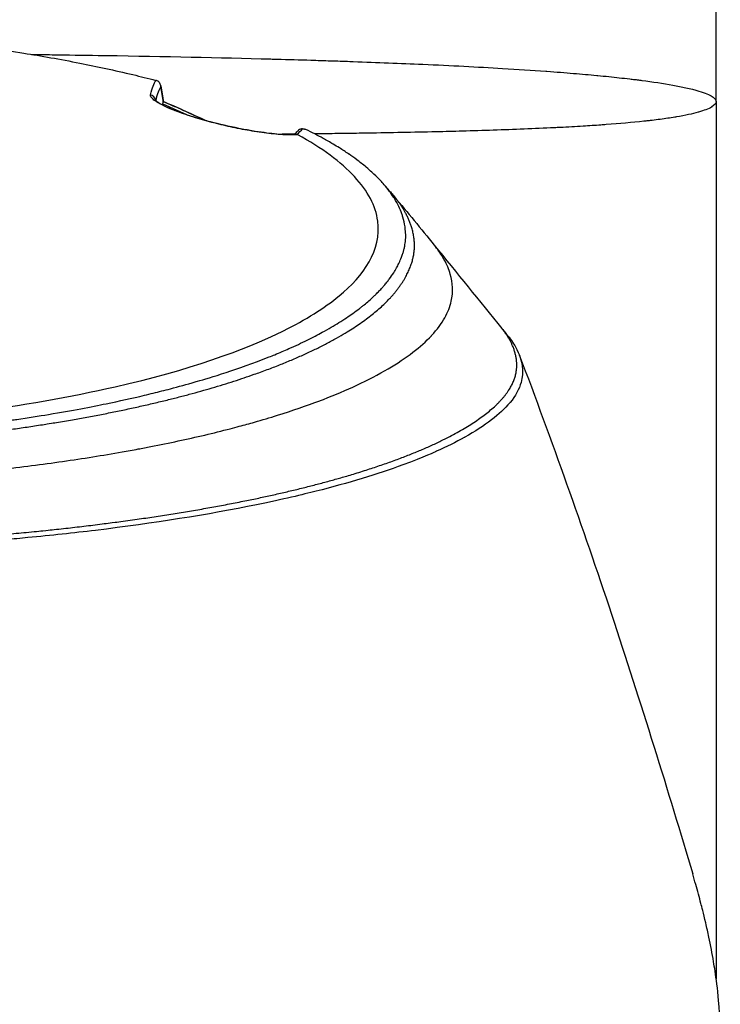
# Model space of a CAD drawing. Header units: millimetres. Extents: x 0 to 5219, y 0 to 2970.
# Tile 161 of 229: x 2816 to 2869, y 951 to 1026. Entities that reach past the tile are written whole.
import ezdxf

# ---------------------------------------------------------------- set-up
doc = ezdxf.new("R2010")
doc.units = ezdxf.units.MM
doc.header["$LTSCALE"] = 0.2

# ---------------------------------------------------------------- blocks, each defined once
blk = doc.blocks.new('Blk$A16R1-4W24P')
for p, q in [((76, 278.7), (76, 286.5)), ((33.46, 278.733), (33.46, 278.732)), ((34.013, 278.524), (34.045, 278.644)), ((34.013, 278.524), (35.803, 277.714)), ((76, 278.7), (76, 212.117)), ((37.333, 277.241), (37.334, 277.241)), ((37.392, 277.225), (37.392, 277.225)), ((42.847, 276.219), (42.846, 276.219)), ((43.937, 276.178), (43.937, 276.178)), ((43.949, 276.178), (43.949, 276.178)), ((54.614, 267.805), (54.613, 267.806)), ((44.481, 260.365), (44.481, 260.365)), ((42.661, 259.558), (42.661, 259.56)), ((42.885, 259.653), (42.885, 259.652)), ((42.964, 259.687), (42.964, 259.685)), ((43.655, 259.986), (43.655, 259.985)), ((41.467, 259.082), (41.467, 259.085)), ((42.015, 259.296), (42.015, 259.298)), ((35.258, 257.085), (35.258, 257.088)), ((36.069, 257.309), (36.069, 257.313)), ((36.087, 257.314), (36.087, 257.318)), ((36.281, 257.369), (36.281, 257.373)), ((36.561, 257.454), (36.561, 257.45)), ((37.194, 257.64), (37.194, 257.636)), ((37.712, 257.797), (37.712, 257.792)), ((59.78, 255.25), (59.779, 255.25))]:
    blk.add_line(p, q)
for centre, major_axis, ratio, start_param, end_param in [((43.513, -106.109), (-15.035, 405.713), 0.037007, 5.958966, 5.968383), ((32.958, 278.745), (0.484, -0.125), 0.991703, 0.372415, 1.609148), ((34.052, 277.419), (-0.034, 1.113), 0.035481, 0.442922, 0.442981), ((34.052, 277.419), (-0.034, 1.113), 0.035481, 0.120728, 0.391593), ((35.001, 277.205), (0.408, 0.913), 0.344075, 0.000447, 0.136468), ((-70.346, 289.37), (115.233, -12.115), 0.093373, 6.180581, 6.223754), ((-111.531, -277.025), (84.371, 627.877), 0.316512, 5.766006, 5.766009)]:
    blk.add_ellipse(centre, major_axis=major_axis, ratio=ratio, start_param=start_param, end_param=end_param)
for points, knots in [([(15.516, 283.409), (15.817, 283.378), (16.223, 283.336), (16.733, 283.28), (17.348, 283.213), (18.113, 283.126), (19.02, 283.012), (20.252, 282.857), (21.748, 282.654), (23.468, 282.379), (24.767, 282.172), (26.193, 281.924), (27.718, 281.623), (28.995, 281.372), (30.342, 281.083), (31.734, 280.75), (32.307, 280.613), (32.888, 280.468), (33.475, 280.316)], [0.725888, 0.725888, 0.725888, 0.725888, 0.7677448, 0.7677448, 0.7677448, 0.8182395, 0.8182395, 0.8182395, 0.8868614, 0.8868614, 0.8868614, 0.9386872, 0.9386872, 0.9386872, 0.9821087, 0.9821087, 0.9821087, 1, 1, 1, 1]), ([(24.047, 282.285), (24.567, 282.279), (25.085, 282.272), (25.6, 282.265), (26.785, 282.249), (27.951, 282.232), (29.097, 282.214), (29.308, 282.211), (29.518, 282.208), (29.728, 282.204), (34.13, 282.133), (38.304, 282.045), (42.193, 281.94), (42.348, 281.936), (42.504, 281.931), (42.659, 281.927), (43.537, 281.903), (44.398, 281.878), (45.245, 281.852), (45.748, 281.836), (46.245, 281.82), (46.738, 281.804), (47.233, 281.788), (47.723, 281.772), (48.206, 281.755), (48.288, 281.752), (48.37, 281.749), (48.451, 281.746), (50.299, 281.681), (52.029, 281.613), (53.737, 281.538), (55.87, 281.443), (57.895, 281.339), (59.788, 281.226), (60.932, 281.157), (62.028, 281.085), (63.072, 281.01), (63.103, 281.007), (63.134, 281.005), (63.164, 281.003), (63.857, 280.952), (64.529, 280.9), (65.174, 280.847), (65.787, 280.796), (66.375, 280.744), (66.942, 280.69), (66.968, 280.688), (66.993, 280.686), (67.018, 280.683), (67.586, 280.629), (68.131, 280.574), (68.651, 280.517), (68.923, 280.487), (69.187, 280.457), (69.445, 280.427), (69.574, 280.411), (69.702, 280.396), (69.827, 280.381), (69.89, 280.373), (69.952, 280.365), (70.014, 280.357), (70.075, 280.35), (70.149, 280.34), (70.197, 280.334), (70.255, 280.327), (70.311, 280.32), (70.368, 280.312), (71.187, 280.205), (71.98, 280.087), (72.704, 279.956), (73.056, 279.892), (73.391, 279.826), (73.704, 279.757), (73.88, 279.718), (74.049, 279.678), (74.21, 279.637), (74.321, 279.609), (74.427, 279.581), (74.529, 279.552), (74.995, 279.421), (75.374, 279.281), (75.631, 279.133), (75.867, 278.996), (76, 278.851), (76, 278.7)], [0.5998245, 0.5998245, 0.5998245, 0.5998245, 0.6065856, 0.6065856, 0.6065856, 0.6221334, 0.6221334, 0.6221334, 0.625, 0.625, 0.625, 0.6850898, 0.6850898, 0.6850898, 0.6875, 0.6875, 0.6875, 0.7011464, 0.7011464, 0.7011464, 0.7092438, 0.7092438, 0.7092438, 0.7173743, 0.7173743, 0.7173743, 0.71875, 0.71875, 0.71875, 0.7499738, 0.7499738, 0.7499738, 0.7889478, 0.7889478, 0.7889478, 0.8125, 0.8125, 0.8125, 0.8131921, 0.8131921, 0.8131921, 0.8288728, 0.8288728, 0.8288728, 0.84375, 0.84375, 0.84375, 0.8444134, 0.8444134, 0.8444134, 0.859375, 0.859375, 0.859375, 0.8671875, 0.8671875, 0.8671875, 0.8710937, 0.8710937, 0.8710937, 0.8730469, 0.8730469, 0.8730469, 0.8749735, 0.8749735, 0.8749735, 0.8773485, 0.8773485, 0.8773485, 0.9115235, 0.9115235, 0.9115235, 0.9281399, 0.9281399, 0.9281399, 0.9375, 0.9375, 0.9375, 0.9439123, 0.9439123, 0.9439123, 0.973127, 0.973127, 0.973127, 1, 1, 1, 1]), ([(33.578, 280.278), (33.561, 280.286), (33.544, 280.293), (33.509, 280.306), (33.491, 280.311), (33.475, 280.316)], [0.00000099, 0.00000099, 0.00000099, 0.00000099, 0.00577902, 0.00577902, 0.01216888, 0.01216888, 0.01216888, 0.01216888]), ([(33.866, 279.839), (33.866, 279.84), (33.866, 279.841), (33.864, 279.886), (33.857, 279.93), (33.83, 280.017), (33.81, 280.06), (33.759, 280.138), (33.728, 280.174), (33.658, 280.234), (33.619, 280.259), (33.578, 280.278)], [-0.00029029, -0.00029029, -0.00029029, -0.00029029, 0, 0, 0.01344781, 0.01344781, 0.02760524, 0.02760524, 0.04173847, 0.04173847, 0.0554912, 0.0554912, 0.0554912, 0.0554912]), ([(44.253, 276.193), (43.963, 276.171), (43.605, 276.172), (43.189, 276.195), (42.742, 276.221), (42.238, 276.272), (41.687, 276.346), (41.395, 276.385), (41.089, 276.432), (40.772, 276.485), (40.442, 276.541), (40.106, 276.602), (39.767, 276.67), (39.029, 276.816), (38.31, 276.982), (37.62, 277.164), (37.261, 277.259), (36.91, 277.359), (36.564, 277.464), (36.227, 277.567), (35.905, 277.672), (35.598, 277.779), (35.294, 277.884), (35.014, 277.988), (34.759, 278.091), (34.501, 278.194), (34.277, 278.292), (34.086, 278.384), (33.706, 278.568), (33.438, 278.731), (33.268, 278.876), (33.104, 279.017), (33.039, 279.134), (33.064, 279.23)], [0.0000002, 0.0000002, 0.0000002, 0.0000002, 0.125, 0.125, 0.125, 0.25, 0.25, 0.25, 0.3125, 0.3125, 0.3125, 0.375, 0.375, 0.375, 0.5, 0.5, 0.5, 0.5625, 0.5625, 0.5625, 0.625, 0.625, 0.625, 0.6875, 0.6875, 0.6875, 0.75, 0.75, 0.75, 0.875, 0.875, 0.875, 1, 1, 1, 1]), ([(33.422, 278.839), (33.422, 278.839), (33.423, 278.837), (33.44, 278.817), (33.484, 278.772), (33.672, 278.633), (33.859, 278.519), (34.398, 278.251), (34.778, 278.087), (35.642, 277.764), (36.128, 277.602), (37.092, 277.312), (37.574, 277.18), (38.528, 276.941), (39.01, 276.832), (39.984, 276.63), (40.482, 276.54), (41.471, 276.382), (41.96, 276.318), (42.914, 276.222), (43.359, 276.2), (43.851, 276.203), (43.982, 276.209), (44.092, 276.218)], [0.090418, 0.090418, 0.090418, 0.090418, 0.115436, 0.115436, 0.21993, 0.21993, 0.382749, 0.382749, 0.567439, 0.567439, 0.736268, 0.736268, 0.883992, 0.883992, 1.031277, 1.031277, 1.196988, 1.196988, 1.390882, 1.390882, 1.629549, 1.629549, 1.73132, 1.73132, 1.73132, 1.73132]), ([(35.362, 278.129), (35.633, 278.008), (36.173, 277.767), (36.814, 277.478), (37.185, 277.309), (37.292, 277.26)], [0, 0, 0, 0, 0.0947851, 0.1895805, 0.2277763, 0.2277763, 0.2277763, 0.2277763]), ([(76, 278.7), (76, 278.565), (75.89, 278.429), (75.666, 278.294), (75.664, 278.293), (75.662, 278.292), (75.66, 278.29), (75.546, 278.222), (75.404, 278.155), (75.232, 278.088), (75.069, 278.025), (74.888, 277.965), (74.664, 277.902), (74.652, 277.898), (74.64, 277.895), (74.628, 277.891), (74.411, 277.831), (74.17, 277.772), (73.908, 277.716), (73.625, 277.655), (73.318, 277.597), (72.988, 277.541), (72.945, 277.533), (72.903, 277.526), (72.86, 277.519), (72.515, 277.462), (72.146, 277.408), (71.757, 277.357), (71.562, 277.331), (71.361, 277.306), (71.156, 277.281), (71.053, 277.269), (70.95, 277.257), (70.844, 277.245), (70.78, 277.237), (70.722, 277.231), (70.658, 277.224), (70.617, 277.219), (70.574, 277.215), (70.526, 277.209), (69.629, 277.113), (68.666, 277.028), (67.662, 276.954), (67.53, 276.944), (67.397, 276.935), (67.263, 276.925), (66.817, 276.894), (66.364, 276.864), (65.906, 276.836), (65.333, 276.801), (64.753, 276.769), (64.169, 276.739), (64.105, 276.736), (64.041, 276.733), (63.977, 276.729), (63.966, 276.729), (63.955, 276.728), (63.943, 276.728), (63.868, 276.724), (63.812, 276.721), (63.718, 276.717), (62.21, 276.643), (60.654, 276.582), (59.091, 276.53), (58.309, 276.505), (57.526, 276.481), (56.745, 276.46), (56.084, 276.442), (55.425, 276.425), (54.771, 276.41), (54.749, 276.409), (54.727, 276.409), (54.706, 276.408), (54.609, 276.406), (54.54, 276.405), (54.417, 276.402), (52.697, 276.362), (50.972, 276.33), (49.272, 276.303), (49.022, 276.299), (48.772, 276.295), (48.524, 276.292), (48.283, 276.288), (48.043, 276.284), (47.804, 276.281), (47.301, 276.274), (46.802, 276.267), (46.307, 276.26), (46.05, 276.257), (45.794, 276.253), (45.539, 276.25)], [0, 0, 0, 0, 0.061969, 0.061969, 0.061969, 0.0625, 0.0625, 0.0625, 0.09375, 0.09375, 0.09375, 0.1234255, 0.1234255, 0.1234255, 0.125, 0.125, 0.125, 0.1531538, 0.1531538, 0.1531538, 0.1836029, 0.1836029, 0.1836029, 0.1875, 0.1875, 0.1875, 0.21875, 0.21875, 0.21875, 0.234375, 0.234375, 0.234375, 0.2421875, 0.2421875, 0.2421875, 0.2469884, 0.2469884, 0.2469884, 0.25, 0.25, 0.25, 0.3052191, 0.3052191, 0.3052191, 0.3125, 0.3125, 0.3125, 0.3368038, 0.3368038, 0.3368038, 0.3671875, 0.3671875, 0.3671875, 0.3705126, 0.3705126, 0.3705126, 0.3710937, 0.3710937, 0.3710937, 0.375, 0.375, 0.375, 0.4375, 0.4375, 0.4375, 0.46875, 0.46875, 0.46875, 0.4952139, 0.4952139, 0.4952139, 0.4960937, 0.4960937, 0.4960937, 0.5, 0.5, 0.5, 0.5544796, 0.5544796, 0.5544796, 0.5625, 0.5625, 0.5625, 0.5702519, 0.5702519, 0.5702519, 0.5865122, 0.5865122, 0.5865122, 0.5949384, 0.5949384, 0.5949384, 0.5949384]), ([(0.132, 252.922), (0.418, 252.922), (0.818, 252.923), (1.332, 252.928), (1.529, 252.93), (1.743, 252.932), (1.974, 252.935), (2.12, 252.937), (2.274, 252.94), (2.434, 252.942), (2.637, 252.946), (2.85, 252.95), (3.075, 252.954), (3.392, 252.961), (3.73, 252.969), (4.089, 252.979), (4.178, 252.982), (4.266, 252.984), (4.354, 252.987), (4.783, 252.999), (5.208, 253.014), (5.631, 253.029), (6.058, 253.045), (6.482, 253.063), (6.903, 253.082), (7.273, 253.098), (7.641, 253.116), (8.006, 253.135), (8.061, 253.138), (8.115, 253.141), (8.17, 253.144), (8.294, 253.15), (8.419, 253.157), (8.543, 253.164), (8.753, 253.175), (8.964, 253.187), (9.174, 253.199), (9.594, 253.224), (10.013, 253.25), (10.431, 253.278), (10.908, 253.309), (11.384, 253.342), (11.858, 253.378), (11.926, 253.383), (12.283, 253.409), (12.924, 253.46), (13.511, 253.507), (14.336, 253.576), (15.388, 253.676), (15.467, 253.684), (15.546, 253.692), (15.627, 253.7), (15.961, 253.732), (16.287, 253.765), (16.606, 253.797), (17.021, 253.84), (17.424, 253.884), (17.815, 253.927), (18.664, 254.021), (19.459, 254.117), (20.2, 254.211), (20.608, 254.263), (20.999, 254.315), (21.375, 254.366), (21.781, 254.421), (22.168, 254.475), (22.538, 254.528), (22.667, 254.547), (22.794, 254.566), (22.919, 254.584), (23.792, 254.712), (24.598, 254.84), (25.342, 254.963), (27.149, 255.264), (28.586, 255.543), (29.7, 255.772), (30.694, 255.977), (31.665, 256.192), (32.611, 256.417), (32.837, 256.47), (33.061, 256.524), (33.284, 256.579), (33.706, 256.683), (34.139, 256.792), (34.581, 256.908), (35.194, 257.069), (35.826, 257.241), (36.47, 257.427), (36.523, 257.442), (36.575, 257.457), (36.627, 257.473), (37.106, 257.612), (37.851, 257.832), (38.812, 258.146), (39.732, 258.447), (40.852, 258.835), (42.087, 259.327), (42.224, 259.382), (42.363, 259.438), (42.503, 259.495), (42.879, 259.649), (43.237, 259.801), (43.577, 259.952), (44.075, 260.172), (44.535, 260.387), (44.962, 260.598), (45.376, 260.801), (45.757, 261), (46.111, 261.193), (46.591, 261.455), (47.009, 261.701), (47.375, 261.929), (47.788, 262.186), (48.134, 262.42), (48.427, 262.628), (48.607, 262.757), (48.767, 262.876), (48.91, 262.984), (48.926, 262.997), (48.942, 263.009), (48.958, 263.021), (49.012, 263.063), (49.065, 263.105), (49.117, 263.145), (49.179, 263.195), (49.239, 263.243), (49.298, 263.291), (49.421, 263.391), (49.537, 263.489), (49.645, 263.583), (49.763, 263.686), (49.872, 263.785), (49.974, 263.88), (50.043, 263.944), (50.109, 264.007), (50.172, 264.069), (50.196, 264.092), (50.219, 264.116), (50.243, 264.139), (50.288, 264.184), (50.332, 264.229), (50.375, 264.272), (50.414, 264.313), (50.453, 264.353), (50.489, 264.392), (50.527, 264.432), (50.563, 264.471), (50.598, 264.509), (50.635, 264.551), (50.671, 264.591), (50.706, 264.63), (50.723, 264.65), (50.741, 264.67), (50.758, 264.689), (50.76, 264.692), (50.762, 264.694), (50.764, 264.697), (50.779, 264.714), (50.794, 264.732), (50.809, 264.749), (50.843, 264.789), (50.877, 264.829), (50.91, 264.87), (50.943, 264.909), (50.975, 264.949), (51.008, 264.99), (51.071, 265.069), (51.133, 265.149), (51.194, 265.232), (51.31, 265.387), (51.422, 265.549), (51.529, 265.717), (51.604, 265.835), (51.676, 265.956), (51.745, 266.08), (51.808, 266.193), (51.868, 266.308), (51.924, 266.425), (51.924, 266.426), (51.949, 266.474), (51.992, 266.57), (52.039, 266.675), (52.109, 266.837), (52.184, 267.057), (52.21, 267.132), (52.236, 267.215), (52.262, 267.304), (52.274, 267.346), (52.285, 267.387), (52.296, 267.427), (52.3, 267.443), (52.304, 267.459), (52.308, 267.475), (52.329, 267.562), (52.347, 267.644), (52.363, 267.723), (52.396, 267.898), (52.416, 268.052), (52.427, 268.185), (52.428, 268.196), (52.429, 268.207), (52.43, 268.218), (52.445, 268.41), (52.456, 268.692), (52.413, 269.064), (52.407, 269.113), (52.401, 269.161), (52.394, 269.209), (52.357, 269.461), (52.3, 269.706), (52.227, 269.943), (52.202, 270.026), (52.173, 270.111), (52.142, 270.198), (52.015, 270.55), (51.836, 270.932), (51.584, 271.342), (51.566, 271.371), (51.547, 271.401), (51.529, 271.43), (51.426, 271.592), (51.314, 271.754), (51.193, 271.915), (51.073, 272.077), (50.943, 272.237), (50.806, 272.397), (50.714, 272.504), (50.618, 272.61), (50.519, 272.716), (50.509, 272.727), (50.323, 272.941), (49.875, 273.349), (49.754, 273.459), (49.613, 273.584), (49.448, 273.722), (49.199, 273.93), (48.96, 274.117), (48.74, 274.281), (48.523, 274.443), (48.323, 274.584), (48.148, 274.704), (48.131, 274.715), (48.115, 274.727), (48.098, 274.738), (47.876, 274.889), (47.646, 275.04), (47.407, 275.189), (47.254, 275.284), (47.098, 275.38), (46.939, 275.474), (46.69, 275.622), (46.434, 275.768), (46.169, 275.914), (45.756, 276.141), (45.324, 276.365), (44.873, 276.585)], [0, 0, 0, 0, 0.015059, 0.015059, 0.015059, 0.02083, 0.02083, 0.02083, 0.024502, 0.024502, 0.024502, 0.02915, 0.02915, 0.02915, 0.035714, 0.035714, 0.035714, 0.03808, 0.03808, 0.03808, 0.049577, 0.049577, 0.049577, 0.061203, 0.061203, 0.061203, 0.071429, 0.071429, 0.071429, 0.072941, 0.072941, 0.072941, 0.076375, 0.076375, 0.076375, 0.082197, 0.082197, 0.082197, 0.093844, 0.093844, 0.093844, 0.107143, 0.107143, 0.107143, 0.125154, 0.125154, 0.125154, 0.141628, 0.141628, 0.141628, 0.142857, 0.142857, 0.142857, 0.150854, 0.150854, 0.150854, 0.161237, 0.161237, 0.161237, 0.183787, 0.183787, 0.183787, 0.196194, 0.196194, 0.196194, 0.209594, 0.209594, 0.209594, 0.214286, 0.214286, 0.214286, 0.235121, 0.235121, 0.235121, 0.285714, 0.285714, 0.285714, 0.318661, 0.318661, 0.318661, 0.326531, 0.326531, 0.326531, 0.342858, 0.342858, 0.342858, 0.36551, 0.36551, 0.36551, 0.367347, 0.367347, 0.367347, 0.406881, 0.406881, 0.406881, 0.444765, 0.444765, 0.444765, 0.44898, 0.44898, 0.44898, 0.464755, 0.464755, 0.464755, 0.487841, 0.487841, 0.487841, 0.510204, 0.510204, 0.510204, 0.531268, 0.531268, 0.531268, 0.55507, 0.55507, 0.55507, 0.569739, 0.569739, 0.569739, 0.571429, 0.571429, 0.571429, 0.574695, 0.574695, 0.574695, 0.578627, 0.578627, 0.578627, 0.586875, 0.586875, 0.586875, 0.595801, 0.595801, 0.595801, 0.601849, 0.601849, 0.601849, 0.604183, 0.604183, 0.604183, 0.608765, 0.608765, 0.608765, 0.613067, 0.613067, 0.613067, 0.617482, 0.617482, 0.617482, 0.622229, 0.622229, 0.622229, 0.624689, 0.624689, 0.624689, 0.625, 0.625, 0.625, 0.626857, 0.626857, 0.626857, 0.631038, 0.631038, 0.631038, 0.635137, 0.635137, 0.635137, 0.643106, 0.643106, 0.643106, 0.65824, 0.65824, 0.65824, 0.668893, 0.668893, 0.668893, 0.678571, 0.678571, 0.678571, 0.689431, 0.689431, 0.689431, 0.701281, 0.701281, 0.701281, 0.705357, 0.705357, 0.705357, 0.708515, 0.708515, 0.708515, 0.709766, 0.709766, 0.709766, 0.71667, 0.71667, 0.71667, 0.732143, 0.732143, 0.732143, 0.733637, 0.733637, 0.733637, 0.758929, 0.758929, 0.758929, 0.763229, 0.763229, 0.763229, 0.785714, 0.785714, 0.785714, 0.794183, 0.794183, 0.794183, 0.828571, 0.828571, 0.828571, 0.831278, 0.831278, 0.831278, 0.846339, 0.846339, 0.846339, 0.861401, 0.861401, 0.861401, 0.871429, 0.871429, 0.871429, 0.896736, 0.896736, 0.896736, 0.903571, 0.903571, 0.903571, 0.919754, 0.919754, 0.919754, 0.935714, 0.935714, 0.935714, 0.936836, 0.936836, 0.936836, 0.951858, 0.951858, 0.951858, 0.961487, 0.961487, 0.961487, 0.97651, 0.97651, 0.97651, 1, 1, 1, 1]), ([(44.616, 276.638), (44.517, 276.639), (44.402, 276.604), (44.309, 276.528), (44.286, 276.51), (44.261, 276.486), (44.238, 276.458)], [0.0000155, 0.0000155, 0.0000155, 0.0000155, 0.5, 0.5, 0.5, 0.6587336, 0.6587336, 0.6587336, 0.6587336]), ([(44.616, 276.638), (44.643, 276.638), (44.67, 276.636), (44.72, 276.631), (44.744, 276.627), (44.808, 276.612), (44.844, 276.6), (44.873, 276.585)], [0.00000348, 0.00000348, 0.00000348, 0.00000348, 0.0085188, 0.0085188, 0.01696947, 0.01696947, 0.0337675, 0.0337675, 0.0337675, 0.0337675]), ([(0.132, 253.867), (1.588, 253.868), (3.032, 253.894), (6.637, 254.01), (8.81, 254.127), (13.807, 254.492), (16.636, 254.776), (23.282, 255.636), (26.998, 256.285), (35.953, 258.328), (40.148, 259.818), (44.861, 262.152), (46.268, 263.032), (49.246, 265.494), (50.629, 267.425), (50.164, 270.779), (49.568, 271.911), (47.531, 274.12), (46.089, 275.184), (44.253, 276.193)], [-11.810839, -11.810839, -11.810839, -11.810839, -11.321097, -11.321097, -10.584313, -10.584313, -9.583134, -9.583134, -8.1452, -8.1452, -5.796116, -5.796116, -4.481204, -4.481204, -2.2786, -2.2786, -1.145056, -1.145056, -0.000001, -0.000001, -0.000001, -0.000001]), ([(44.005, 276.232), (43.747, 276.229), (43.49, 276.226), (43.235, 276.223), (43.221, 276.223), (43.207, 276.223), (43.193, 276.223), (43.144, 276.222), (43.099, 276.222), (43.053, 276.221)], [0.61195951, 0.61195951, 0.61195951, 0.61195951, 0.62062383, 0.62062383, 0.62062383, 0.62109375, 0.62109375, 0.62109375, 0.62276855, 0.62276855, 0.62276855, 0.62276855]), ([(44.253, 276.193), (44.243, 276.199), (44.229, 276.205), (44.199, 276.213), (44.183, 276.216), (44.164, 276.218)], [-0.01284919, -0.01284919, -0.01284919, -0.01284919, -0.00606268, -0.00606268, -0.00000134, -0.00000134, -0.00000134, -0.00000134]), ([(50.805, 272.399), (50.854, 272.343), (50.902, 272.287), (50.973, 272.205), (50.997, 272.177), (51.032, 272.136), (51.044, 272.122), (51.064, 272.098), (51.073, 272.088), (51.082, 272.077), (51.083, 272.076), (51.089, 272.069), (51.093, 272.065), (51.099, 272.057), (51.1, 272.056), (51.102, 272.054), (51.103, 272.053), (51.113, 272.041), (51.123, 272.029), (51.161, 271.985), (51.189, 271.952), (51.303, 271.818), (51.388, 271.718), (51.502, 271.582), (51.532, 271.547), (51.562, 271.512)], [0, 0, 0, 0, 0.0225637, 0.0225637, 0.0339662, 0.0339662, 0.0396718, 0.0396718, 0.0439509, 0.0439509, 0.044352, 0.044352, 0.0467187, 0.0467187, 0.0473076, 0.0473076, 0.0476032, 0.0476032, 0.0522906, 0.0522906, 0.0663384, 0.0663384, 0.1084818, 0.1084818, 0.1231801, 0.1231801, 0.1231801, 0.1231801]), ([(0.102, 249.582), (0.112, 249.582), (0.122, 249.582), (0.132, 249.582), (3.823, 249.585), (7.505, 249.701), (11.112, 249.905), (14.719, 250.109), (18.252, 250.405), (21.643, 250.789), (23.263, 250.972), (24.851, 251.175), (26.4, 251.396), (27.949, 251.618), (29.459, 251.859), (30.924, 252.118), (31.331, 252.189), (31.734, 252.263), (32.134, 252.337), (32.454, 252.397), (32.772, 252.458), (33.088, 252.519), (33.797, 252.657), (34.494, 252.8), (35.179, 252.947), (36.547, 253.24), (37.864, 253.55), (39.121, 253.876), (39.354, 253.936), (39.584, 253.997), (39.813, 254.058), (40.202, 254.162), (40.585, 254.268), (40.961, 254.375), (41.56, 254.545), (42.142, 254.719), (42.709, 254.896), (43.843, 255.25), (44.913, 255.618), (45.917, 255.999), (46.009, 256.034), (46.102, 256.07), (46.193, 256.105), (47.093, 256.453), (47.937, 256.811), (48.723, 257.178), (49.589, 257.582), (50.384, 257.997), (51.104, 258.422), (51.799, 258.832), (52.428, 259.249), (52.983, 259.674), (53.524, 260.087), (53.996, 260.507), (54.393, 260.933), (54.405, 260.945), (54.415, 260.957), (54.426, 260.968), (54.831, 261.407), (55.158, 261.851), (55.406, 262.297), (55.641, 262.719), (55.806, 263.142), (55.901, 263.561), (56.057, 264.25), (56.024, 264.929), (55.826, 265.606), (55.773, 265.789), (55.707, 265.971), (55.63, 266.154), (55.615, 266.189), (55.6, 266.224), (55.584, 266.259), (55.487, 266.477), (55.373, 266.695), (55.243, 266.913), (55.064, 267.211), (54.854, 267.509), (54.614, 267.805)], [0, 0, 0, 0, 0.0002405, 0.0002405, 0.0002405, 0.087999, 0.087999, 0.087999, 0.1757575, 0.1757575, 0.1757575, 0.2176964, 0.2176964, 0.2176964, 0.2596353, 0.2596353, 0.2596353, 0.2712771, 0.2712771, 0.2712771, 0.2806048, 0.2806048, 0.2806048, 0.3015742, 0.3015742, 0.3015742, 0.3435132, 0.3435132, 0.3435132, 0.3512745, 0.3512745, 0.3512745, 0.3644826, 0.3644826, 0.3644826, 0.3854521, 0.3854521, 0.3854521, 0.427391, 0.427391, 0.427391, 0.4312716, 0.4312716, 0.4312716, 0.46933, 0.46933, 0.46933, 0.5112689, 0.5112689, 0.5112689, 0.5518142, 0.5518142, 0.5518142, 0.591266, 0.591266, 0.591266, 0.5923596, 0.5923596, 0.5923596, 0.632905, 0.632905, 0.632905, 0.6712635, 0.6712635, 0.6712635, 0.7342684, 0.7342684, 0.7342684, 0.7512605, 0.7512605, 0.7512605, 0.754541, 0.754541, 0.754541, 0.7748137, 0.7748137, 0.7748137, 0.8026354, 0.8026354, 0.8026354, 0.8026354]), ([(60.196, 260.93), (60.432, 260.64), (60.673, 260.294), (60.875, 259.893), (61.186, 259.273), (61.256, 258.827), (61.287, 258.559), (61.297, 258.477), (61.301, 258.412), (61.304, 258.363), (61.315, 258.156), (61.318, 257.831), (61.197, 257.391), (61.056, 256.879), (60.78, 256.37), (60.361, 255.866), (60.355, 255.859), (60.349, 255.852), (60.344, 255.845), (59.977, 255.409), (59.512, 254.977), (58.957, 254.55), (58.375, 254.103), (57.693, 253.663), (56.922, 253.231), (56.91, 253.225), (56.899, 253.219), (56.887, 253.212), (56.251, 252.858), (55.55, 252.509), (54.787, 252.167), (54.658, 252.109), (53.911, 251.749), (52.223, 251.129), (50.296, 250.422), (48.092, 249.752), (45.637, 249.132), (45.14, 249.007), (44.521, 248.854), (43.763, 248.679), (43.022, 248.508), (42.149, 248.315), (41.123, 248.105), (37.429, 247.349), (33.315, 246.695), (28.907, 246.161), (27.235, 245.959), (25.521, 245.774), (23.771, 245.608), (23.215, 245.556), (22.654, 245.505), (22.091, 245.456), (21.07, 245.367), (18.732, 245.158), (14.935, 244.942), (13.96, 244.886), (13.024, 244.838), (12.128, 244.797), (7.315, 244.575), (3.7, 244.533), (1.418, 244.519), (0.895, 244.516), (0.441, 244.515), (0.057, 244.514)], [0.3564772, 0.3564772, 0.3564772, 0.3564772, 0.377551, 0.377551, 0.377551, 0.4010005, 0.4010005, 0.4010005, 0.4081633, 0.4081633, 0.4081633, 0.4265306, 0.4265306, 0.4265306, 0.4540816, 0.4540816, 0.4540816, 0.4544339, 0.4544339, 0.4544339, 0.4770408, 0.4770408, 0.4770408, 0.4996669, 0.4996669, 0.4996669, 0.5, 0.5, 0.5, 0.5178571, 0.5178571, 0.5178571, 0.5357143, 0.5357143, 0.5357143, 0.5714286, 0.5714286, 0.5714286, 0.5985301, 0.5985301, 0.5985301, 0.625, 0.625, 0.625, 0.75, 0.75, 0.75, 0.7974141, 0.7974141, 0.7974141, 0.8125, 0.8125, 0.8125, 0.875, 0.875, 0.875, 0.8914403, 0.8914403, 0.8914403, 0.9797679, 0.9797679, 0.9797679, 1, 1, 1, 1]), ([(59.745, 261.476), (59.764, 261.453), (59.782, 261.431), (59.836, 261.364), (59.872, 261.32), (60.002, 261.159), (60.096, 261.043), (60.191, 260.926)], [0.00042565, 0.00042565, 0.00042565, 0.00042565, 0.00973724, 0.00973724, 0.02747118, 0.02747118, 0.0746158, 0.0746158, 0.0746158, 0.0746158]), ([(61.06, 259.474), (63.522, 253.009), (65.859, 246.419), (70.258, 233.18), (72.392, 226.261), (74.221, 220.085)], [0, 0, 0, 0, 2.154561, 2.154561, 4.312364, 4.312364, 4.312364, 4.312364]), ([(0, 139.552), (2.851, 139.547), (5.247, 139.701), (7.181, 139.879), (9.551, 140.099), (11.906, 140.426), (14.226, 140.856), (16.734, 141.321), (18.802, 141.828), (20.461, 142.28), (20.665, 142.336), (20.862, 142.391), (21.054, 142.444), (21.5, 142.57), (23.296, 143.045), (26.27, 144.118), (26.683, 144.267), (27.119, 144.428), (27.576, 144.602), (29.05, 145.164), (30.036, 145.586), (30.575, 145.818), (31.559, 146.241), (32.528, 146.681), (33.481, 147.138), (34.751, 147.747), (35.994, 148.385), (37.207, 149.048), (37.495, 149.205), (37.782, 149.365), (38.068, 149.525), (39.785, 150.493), (41.442, 151.511), (43.037, 152.573), (47.205, 155.35), (50.055, 157.786), (52.019, 159.561), (52.14, 159.671), (52.259, 159.779), (52.374, 159.884), (54.224, 161.578), (55.208, 162.614), (55.491, 162.904), (56.565, 164.005), (58.122, 165.656), (59.98, 167.929), (60.856, 169), (61.58, 169.944), (62.177, 170.748), (62.96, 171.802), (63.527, 172.617), (63.913, 173.181), (66.355, 176.751), (68.437, 180.441), (70.185, 184.208), (70.864, 185.672), (71.691, 187.567), (72.559, 189.911), (73.278, 191.852), (73.742, 193.323), (74.042, 194.309), (74.266, 195.045), (74.398, 195.511), (74.453, 195.705), (74.928, 197.375), (75.149, 198.357), (75.213, 198.632), (75.297, 198.993), (75.377, 199.351), (75.452, 199.707), (75.48, 199.839), (75.507, 199.97), (75.534, 200.101), (75.69, 200.865), (75.773, 201.358), (75.809, 201.574), (75.847, 201.794), (75.885, 202.034), (75.924, 202.294), (76.019, 202.925), (76.114, 203.673), (76.189, 204.538), (76.305, 205.888), (76.318, 206.88), (76.318, 207.51), (76.318, 208.156), (76.304, 209.144), (76.189, 210.47), (76.109, 211.388), (76.01, 212.13), (75.925, 212.697), (75.881, 212.984), (75.842, 213.226), (75.809, 213.423), (75.705, 214.043), (75.585, 214.664), (75.453, 215.285), (75.376, 215.646), (75.295, 216.007), (75.211, 216.368), (75.035, 217.121), (74.908, 217.608), (74.849, 217.833), (74.724, 218.312), (74.591, 218.798), (74.451, 219.292), (74.376, 219.557), (74.299, 219.821), (74.221, 220.085)], [-1, -1, -1, -1, -0.9732143, -0.9732143, -0.9732143, -0.9464286, -0.9464286, -0.9464286, -0.9225692, -0.9225692, -0.9225692, -0.9196429, -0.9196429, -0.9196429, -0.8961237, -0.8961237, -0.8961237, -0.8928571, -0.8928571, -0.8928571, -0.88, -0.88, -0.88, -0.8671429, -0.8671429, -0.8671429, -0.85, -0.85, -0.85, -0.8459299, -0.8459299, -0.8459299, -0.8214286, -0.8214286, -0.8214286, -0.7867787, -0.7867787, -0.7867787, -0.7846306, -0.7846306, -0.7846306, -0.75, -0.75, -0.75, -0.71875, -0.71875, -0.71875, -0.7052239, -0.7052239, -0.7052239, -0.6875, -0.6875, -0.6875, -0.625, -0.625, -0.625, -0.59375, -0.59375, -0.59375, -0.5758637, -0.5758637, -0.5758637, -0.5625, -0.5625, -0.5625, -0.546875, -0.546875, -0.546875, -0.5411757, -0.5411757, -0.5411757, -0.5390625, -0.5390625, -0.5390625, -0.53125, -0.53125, -0.53125, -0.5266987, -0.5266987, -0.5266987, -0.515625, -0.515625, -0.515625, -0.5, -0.5, -0.5, -0.484375, -0.484375, -0.484375, -0.4739987, -0.4739987, -0.4739987, -0.46875, -0.46875, -0.46875, -0.4588678, -0.4588678, -0.4588678, -0.453125, -0.453125, -0.453125, -0.4453125, -0.4453125, -0.4453125, -0.4375, -0.4375, -0.4375, -0.433244, -0.433244, -0.433244, -0.433244])]:
    blk.add_open_spline(points, degree=3, knots=knots)
for points in [[(33.064, 279.23), (33.195, 279.742), (33.333, 280.094), (33.475, 280.316)], [(33.866, 279.839), (33.727, 279.622), (33.593, 279.282), (33.465, 278.793)], [(33.86, 279.899), (33.922, 279.492), (33.984, 279.08), (34.045, 278.661)], [(33.452, 278.737), (33.452, 278.738), (33.452, 278.738), (33.452, 278.738)], [(34.036, 278.722), (34.5, 278.521), (34.958, 278.319), (35.409, 278.118)], [(35.362, 278.129), (34.925, 278.324), (34.483, 278.518), (34.038, 278.712)], [(34.045, 278.661), (34.046, 278.655), (34.046, 278.649), (34.045, 278.644)], [(35.409, 278.118), (36.062, 277.828), (36.709, 277.536), (37.351, 277.244)], [(43.978, 276.21), (44.087, 276.297), (44.174, 276.381), (44.238, 276.458)], [(44.164, 276.218), (44.141, 276.22), (44.117, 276.22), (44.092, 276.218)], [(51.562, 271.512), (52.594, 270.29), (53.59, 269.066), (54.613, 267.806)], [(54.614, 267.805), (56.311, 265.715), (58.036, 263.588), (59.745, 261.476)]]:
    blk.add_open_spline(points, degree=3)
for points, weights, knots in [([(0.126, 252.292), (0.128, 252.292), (0.13, 252.292), (3.565, 252.296), (6.989, 252.421), (13.699, 252.839), (16.987, 253.139), (23.597, 253.947), (29.645, 254.906), (37.427, 256.77), (43.446, 258.823), (46.617, 260.382), (49.286, 262.013), (51.464, 263.689), (53.144, 266.439), (53.19, 268.915), (52.295, 270.637), (51.573, 271.498), (51.568, 271.505), (51.562, 271.512)], [1.00000000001, 1.00000000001, 1.00000000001, 1.00000000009, 0.999999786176, 0.999999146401, 0.999998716, 0.999997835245, 0.999996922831, 0.999996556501, 0.999996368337, 0.999995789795, 0.999995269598, 0.999994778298, 0.999994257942, 0.999995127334, 0.999996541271, 0.999997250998, 0.999997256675, 0.999997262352], [0.0064434, 0.0064434, 0.0064434, 0.0064434, 0.0064922, 0.0064922, 0.0937019, 0.0937019, 0.1809116, 0.1809116, 0.275834, 0.355331, 0.434828, 0.5143249, 0.5143249, 0.5938219, 0.6733189, 0.7528158, 0.8366594, 0.8366594, 0.8373354, 0.8373354, 0.8373354, 0.8373354]), ([(0.06, 244.914), (0.084, 244.914), (0.108, 244.914), (4.245, 244.915), (8.356, 245.015), (16.407, 245.398), (20.348, 245.682), (28.221, 246.461), (35.399, 247.401), (44.368, 249.202), (51.396, 251.253), (54.89, 252.783), (57.755, 254.372), (60.036, 256.034), (61.239, 258.554), (60.538, 260.467), (59.789, 261.421), (59.745, 261.476)], [1, 1, 1, 1.00000000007, 0.999999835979, 0.999999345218, 0.999999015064, 0.999998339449, 0.999997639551, 0.999997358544, 0.999997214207, 0.999996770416, 0.999996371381, 0.999995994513, 0.999995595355, 0.999996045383, 0.999996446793, 0.999996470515], [0.0059845, 0.0059845, 0.0059845, 0.0059845, 0.0064922, 0.0064922, 0.0937019, 0.0937019, 0.1809116, 0.1809116, 0.275834, 0.355331, 0.434828, 0.5143249, 0.5143249, 0.5938219, 0.6733189, 0.7528158, 0.7576907, 0.7576907, 0.7576907, 0.7576907])]:
    blk.add_rational_spline(points, weights, degree=3, knots=knots)

msp = doc.modelspace()

# ---------------------------------------------------------------- block references
msp.add_blockref('Blk$A16R1-4W24P', (2793.105, 740.896))

doc.saveas('drawing.dxf')
